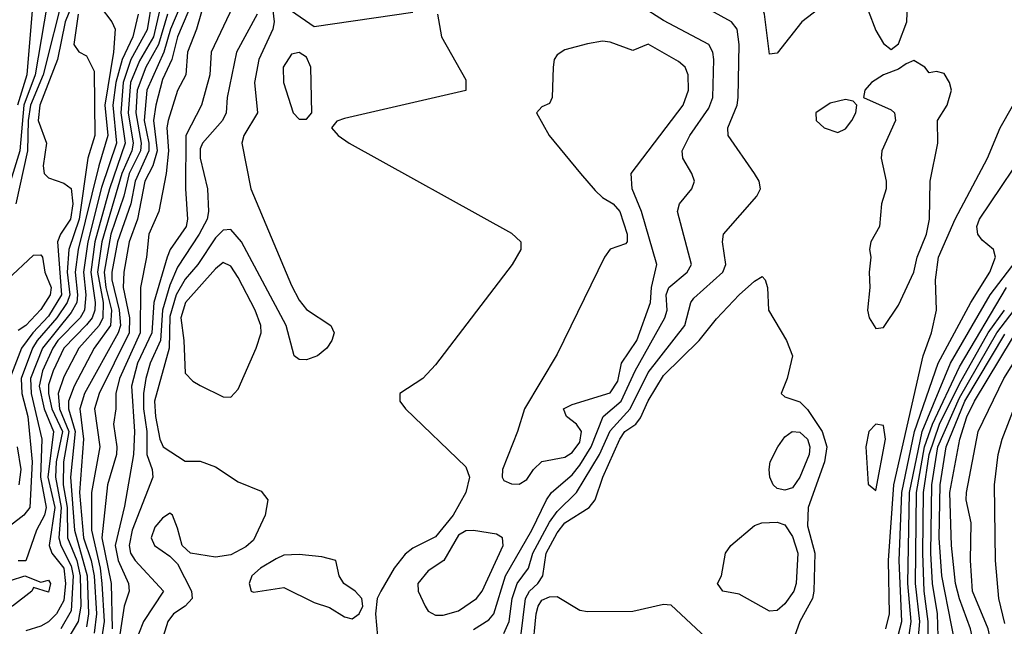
# Model space of a CAD drawing. Header units: metres. Extents: x -51132 to -49532, y -231222 to -229437.
# Tile 38 of 256: x -50783 to -50719, y -231041 to -231001. Entities that reach past the tile are written whole.
import ezdxf

# ---------------------------------------------------------------- set-up
doc = ezdxf.new("R2010")
doc.units = ezdxf.units.M
for name, color, linetype in [('CONTOUR_HALF', 8, 'Continuous'), ('CONTOUR_INDEX', 1, 'Continuous'), ('CONTOUR_INTER', 3, 'Continuous')]:
    doc.layers.add(name, color=color, linetype=linetype)

msp = doc.modelspace()

# ---------------------------------------------------------------- linework, layer by layer
at = {"layer": 'CONTOUR_HALF'}
for points, elevation in [([(-50757.58, -230953.201), (-50759.08, -230954.326), (-50765.08, -230956.591), (-50767.289, -230957.759), (-50769.904, -230958.759), (-50772.08, -230960.521), (-50773.794, -230962.759), (-50773.954, -230963.259), (-50773.824, -230964.259), (-50772.627, -230966.759), (-50772.33, -230968.759), (-50771.892, -230970.259), (-50771.913, -230972.759), (-50772.08, -230973.872), (-50772.809, -230975.759), (-50774.049, -230977.759), (-50775.08, -230979.948), (-50778.58, -230985.387), (-50780.605, -230989.759), (-50782.637, -230999.759), (-50783.004, -231004.259), (-50783.626, -231006.259)], 24.5), ([(-50734.567, -230998.259), (-50733.58, -230998.032), (-50732.58, -230998.579), (-50732.08, -230998.615), (-50730.58, -230998.112), (-50730.08, -230998.138), (-50730.004, -230998.259), (-50729.919, -230998.759), (-50730.08, -230999.316), (-50731.948, -231000.759), (-50733.58, -231002.842), (-50734.08, -231002.893), (-50734.409, -231000.259), (-50734.572, -230999.759), (-50735.179, -230998.759), (-50734.567, -230998.259)], 17.5), ([(-50780.556, -230998.759), (-50781.937, -231004.259), (-50782.764, -231006.259), (-50782.929, -231007.259), (-50782.96, -231009.259), (-50783.743, -231012.759)], 23.5), ([(-50772.485, -230998.759), (-50773.547, -231001.259), (-50773.993, -231002.759), (-50775.094, -231005.259), (-50775.285, -231007.259), (-50774.968, -231008.759), (-50774.982, -231009.259), (-50775.873, -231011.259), (-50776.157, -231012.759), (-50777.046, -231015.259), (-50777.403, -231017.259), (-50777.414, -231017.759), (-50776.932, -231019.759), (-50776.83, -231020.759), (-50776.984, -231021.259), (-50779.205, -231025.259), (-50779.52, -231026.259), (-50779.269, -231028.259), (-50779.547, -231031.759), (-50779.27, -231034.759), (-50778.77, -231036.259), (-50778.581, -231037.259), (-50778.43, -231039.759), (-50778.58, -231041.043)], 19.5), ([(-50770.978, -230998.259), (-50771.827, -231001.259), (-50772.429, -231002.759), (-50772.526, -231004.259), (-50773.08, -231005.291), (-50773.689, -231007.259), (-50773.777, -231007.759), (-50773.686, -231009.259), (-50773.838, -231010.759), (-50774.304, -231013.259), (-50774.976, -231014.759), (-50775.13, -231016.259), (-50775.53, -231018.259), (-50775.554, -231021.259), (-50776.909, -231024.259), (-50777.157, -231025.259), (-50777.142, -231026.259), (-50777.307, -231027.259), (-50777.074, -231028.759), (-50777.109, -231029.259), (-50777.688, -231031.259), (-50778.058, -231034.759), (-50777.453, -231037.759), (-50777.398, -231040.759)], 18.5), ([(-50774.205, -230999.759), (-50774.675, -231001.759), (-50775.58, -231003.329), (-50776.173, -231004.759), (-50776.333, -231006.759), (-50776, -231008.759), (-50776.092, -231009.259), (-50776.755, -231010.759), (-50778.075, -231015.259), (-50778.357, -231017.259), (-50777.985, -231019.259), (-50777.995, -231020.259), (-50778.25, -231020.759), (-50779.585, -231022.259), (-50780.58, -231024.151), (-50780.95, -231025.259), (-50780.85, -231026.259), (-50780.238, -231027.759), (-50780.601, -231029.759), (-50780.624, -231031.259), (-50780.345, -231032.759), (-50780.336, -231034.759), (-50779.706, -231036.259), (-50779.49, -231037.259), (-50779.457, -231039.259), (-50779.62, -231040.259), (-50780.225, -231041.259)], 20.5), ([(-50765.58, -231000.046), (-50764.08, -231001.079), (-50757.58, -231000.133)], 16.5), ([(-50753.58, -231040.783), (-50752.58, -231040.162), (-50752.246, -231039.759), (-50751.481, -231037.259), (-50749.745, -231034.259), (-50748.77, -231032.259), (-50748.443, -231031.759), (-50747.08, -231030.601), (-50746.58, -231029.974), (-50745.835, -231028.759), (-50745.04, -231026.759), (-50743.869, -231025.759), (-50742.94, -231023.759), (-50740.984, -231020.259), (-50740.83, -231019.759), (-50740.886, -231018.759), (-50740.718, -231018.259), (-50739.521, -231017.259), (-50739.218, -231016.759), (-50740.155, -231013.259), (-50740.012, -231012.759), (-50739.198, -231011.759), (-50739.032, -231011.259), (-50739.194, -231010.759), (-50739.797, -231009.759), (-50739.831, -231009.259), (-50739.342, -231008.259), (-50738.08, -231006.466), (-50737.81, -231005.759), (-50737.75, -231003.259), (-50737.822, -231002.759), (-50738.08, -231002.266), (-50741.08, -231000.679), (-50742.58, -230999.725)], 16.5), ([(-50779.638, -231000.259), (-50779.911, -231002.259), (-50779.58, -231002.738), (-50779.08, -231003.019), (-50778.58, -231004.017), (-50778.529, -231008.259), (-50778.989, -231009.759), (-50779.571, -231013.759), (-50780.251, -231015.759), (-50780.349, -231017.259), (-50780.168, -231018.759), (-50780.351, -231019.259), (-50781.03, -231020.259), (-50782.329, -231021.759), (-50782.625, -231022.259), (-50783.386, -231024.259), (-50783.338, -231025.259), (-50782.944, -231026.759), (-50782.66, -231029.759), (-50782.814, -231032.759), (-50783.206, -231033.259), (-50784.08, -231033.941)], 22.5), ([(-50775.665, -231000.259), (-50776.036, -231001.759), (-50776.726, -231003.259), (-50777.143, -231004.759), (-50777.34, -231006.259), (-50777.093, -231008.759), (-50778.08, -231011.671), (-50778.994, -231015.259), (-50779.283, -231017.259), (-50779.122, -231018.759), (-50779.218, -231019.759), (-50779.486, -231020.259), (-50780.975, -231021.759), (-50781.302, -231022.259), (-50781.987, -231023.759), (-50782.207, -231024.759), (-50781.867, -231026.259), (-50781.25, -231027.759), (-50781.618, -231030.759), (-50781.165, -231032.759), (-50781.542, -231035.259), (-50781.367, -231035.759), (-50780.572, -231036.759), (-50780.47, -231037.759), (-50780.58, -231038.88), (-50781.057, -231039.759), (-50781.58, -231040.284), (-50782.08, -231040.568), (-50783.08, -231040.872)], 21.5), ([(-50767.845, -231000.259), (-50769.207, -231002.759), (-50769.808, -231005.759), (-50769.869, -231006.759), (-50770.112, -231007.259), (-50771.435, -231008.759), (-50771.58, -231009.14), (-50771.592, -231009.759), (-50771.097, -231011.759), (-50771.047, -231013.259), (-50771.139, -231013.759), (-50771.651, -231014.759), (-50773.08, -231016.922), (-50773.58, -231018.122), (-50774.069, -231019.759), (-50774.194, -231021.759), (-50774.891, -231023.259), (-50775.165, -231024.259), (-50775.323, -231025.259), (-50775.317, -231026.259), (-50775.112, -231027.759), (-50775.096, -231029.259), (-50774.754, -231030.259), (-50774.713, -231030.759), (-50776.074, -231034.259), (-50776.278, -231035.259), (-50776.179, -231035.759), (-50775.863, -231036.259), (-50774.005, -231038.259), (-50775.318, -231040.259), (-50776.32, -231042.759)], 17.5), ([(-50755.964, -231000.259), (-50755.697, -231001.759), (-50754.08, -231004.586), (-50754.08, -231005.295), (-50762.08, -231007.134), (-50762.58, -231007.303), (-50762.945, -231007.759), (-50762.499, -231008.259), (-50761.781, -231008.759), (-50751.08, -231014.694), (-50750.457, -231015.259), (-50750.464, -231015.759), (-50751.045, -231016.759), (-50756.08, -231023.362), (-50756.934, -231024.259), (-50758.432, -231025.259), (-50758.435, -231025.759), (-50758.066, -231026.259), (-50754.08, -231030.08), (-50753.85, -231030.759), (-50754.092, -231031.759), (-50754.933, -231033.259), (-50756.08, -231034.699), (-50757.58, -231035.428), (-50758.08, -231035.828), (-50758.805, -231036.759), (-50759.688, -231038.259), (-50759.938, -231038.759), (-50760.046, -231039.759), (-50759.908, -231041.259)], 16.5), ([(-50765.58, -231002.906), (-50766.121, -231003.759), (-50766.092, -231004.759), (-50765.467, -231006.759), (-50765.08, -231007.186), (-50764.58, -231007.17), (-50764.231, -231006.759), (-50764.298, -231003.759), (-50764.58, -231003.088), (-50765.08, -231002.789), (-50765.58, -231002.906)], 16.5), ([(-50726.429, -231040.759), (-50726.184, -231039.759), (-50726.249, -231036.259), (-50725.893, -231031.259), (-50723.974, -231022.759), (-50723.425, -231021.259), (-50723.083, -231019.759), (-50723.15, -231017.759), (-50722.947, -231016.259), (-50721.862, -231013.759), (-50719.725, -231009.759), (-50718.896, -231007.759), (-50718.08, -231006.333)], 17.5), ([(-50784.295, -231017.759), (-50782.58, -231016.146), (-50782.08, -231016.111), (-50781.981, -231016.259), (-50781.831, -231017.259), (-50781.412, -231018.259), (-50781.482, -231018.759), (-50782.08, -231019.727), (-50783.08, -231020.779), (-50783.58, -231021.1)], 23.5), ([(-50718.08, -231077.376), (-50719.277, -231074.759), (-50721.204, -231067.759), (-50722.047, -231066.259), (-50722.199, -231065.759), (-50722.499, -231063.759), (-50723.097, -231061.259), (-50723.266, -231058.759), (-50722.897, -231057.259), (-50723.528, -231053.259), (-50725.08, -231051.193), (-50725.569, -231049.759), (-50725.211, -231047.759), (-50725.385, -231043.259), (-50724.98, -231041.759), (-50724.751, -231040.259), (-50724.981, -231037.759), (-50724.86, -231031.759), (-50724.024, -231027.759), (-50722.17, -231023.259), (-50719.542, -231018.759), (-50717.27, -231015.759)], 18.5), ([(-50770.08, -231016.629), (-50770.58, -231017.03), (-50772.557, -231019.259), (-50772.874, -231020.259), (-50772.66, -231021.759), (-50772.58, -231023.9), (-50772.08, -231024.447), (-50771.58, -231024.719), (-50770.08, -231025.46), (-50769.58, -231025.481), (-50769.08, -231024.956), (-50767.91, -231022.259), (-50767.58, -231021.259), (-50767.604, -231020.759), (-50767.97, -231019.759), (-50769.08, -231017.609), (-50769.58, -231016.851), (-50770.08, -231016.629)], 16.5), ([(-50750.473, -231041.259), (-50750.165, -231038.759), (-50749.905, -231038.259), (-50749.353, -231037.759), (-50749.027, -231037.259), (-50748.796, -231035.759), (-50748.08, -231034.419), (-50747.58, -231033.775), (-50745.962, -231032.759), (-50745.572, -231032.259), (-50745.06, -231030.759), (-50743.954, -231028.259), (-50743.615, -231027.759), (-50742.898, -231027.259), (-50742.58, -231026.855), (-50742.08, -231025.731), (-50741.08, -231024.069), (-50738.721, -231021.759), (-50737.58, -231020.34), (-50736.08, -231018.759), (-50735.08, -231017.848), (-50734.58, -231017.552), (-50734.379, -231017.759), (-50734.226, -231018.259), (-50734.162, -231019.759), (-50732.969, -231021.759), (-50732.577, -231022.759), (-50732.92, -231024.259), (-50733.319, -231025.259), (-50733.08, -231025.465), (-50732.08, -231025.796), (-50731.58, -231026.302), (-50730.619, -231027.759), (-50730.318, -231028.759), (-50730.46, -231029.759), (-50731.538, -231032.759), (-50731.58, -231033.974), (-50731.098, -231035.759), (-50731.162, -231038.259), (-50731.252, -231038.759), (-50732.081, -231040.259), (-50732.446, -231041.259)], 17.5), ([(-50718.407, -231071.759), (-50719.153, -231069.759), (-50721.215, -231061.259), (-50721.414, -231058.259), (-50722.086, -231053.259), (-50722.58, -231052.32), (-50723.373, -231051.259), (-50723.821, -231050.259), (-50723.723, -231048.259), (-50723.173, -231046.759), (-50723.161, -231046.259), (-50723.26, -231045.259), (-50723.656, -231043.759), (-50723.636, -231040.259), (-50723.907, -231038.259), (-50723.99, -231035.759), (-50723.938, -231031.759), (-50723.578, -231029.259), (-50722.885, -231027.259), (-50721.58, -231024.61), (-50719.693, -231021.259), (-50718.597, -231019.759)], 19.5), ([(-50718.61, -231045.759), (-50719.69, -231040.759), (-50720.71, -231038.259), (-50720.844, -231036.259), (-50720.792, -231033.759), (-50721.126, -231032.259), (-50721.12, -231031.759), (-50720.334, -231027.759), (-50718.654, -231024.259), (-50716.456, -231020.759)], 21.5), ([(-50718.285, -231067.759), (-50719.167, -231064.759), (-50719.516, -231061.759), (-50720.021, -231059.759), (-50720.998, -231052.759), (-50721.391, -231051.759), (-50722.082, -231050.759), (-50722.19, -231050.259), (-50721.164, -231047.259), (-50720.936, -231045.759), (-50721.46, -231043.759), (-50722.732, -231037.259), (-50722.902, -231034.759), (-50722.838, -231031.259), (-50722.447, -231028.759), (-50721.212, -231025.759), (-50718.58, -231021.333)], 20.5), ([(-50766.58, -231036.135), (-50767.621, -231036.759), (-50768.198, -231037.259), (-50768.364, -231037.759), (-50768.239, -231038.259), (-50768.08, -231038.333), (-50766.08, -231038.02), (-50764.08, -231039.004), (-50763.08, -231039.343), (-50762.08, -231039.963), (-50761.58, -231040.096), (-50761.126, -231039.759), (-50760.884, -231039.259), (-50760.948, -231038.759), (-50761.38, -231038.259), (-50762.12, -231037.759), (-50762.425, -231037.259), (-50762.653, -231036.259), (-50763.58, -231036.005), (-50765.08, -231035.861), (-50766.08, -231035.892), (-50766.58, -231036.135)], 16.5)]:
    msp.add_lwpolyline(points, dxfattribs=dict(at, elevation=elevation))
at = {"layer": 'CONTOUR_INDEX', "elevation": 20}
for points in [[(-50773.751, -231000.259), (-50774.344, -231002.259), (-50775.175, -231003.759), (-50775.744, -231005.259), (-50775.831, -231006.759), (-50775.486, -231008.759), (-50775.532, -231009.259), (-50776.261, -231010.759), (-50776.618, -231012.259), (-50777.486, -231014.759), (-50777.916, -231017.259), (-50777.806, -231018.259), (-50777.426, -231019.759), (-50777.489, -231020.759), (-50778.575, -231022.259), (-50779.885, -231024.759), (-50780.266, -231025.759), (-50780.263, -231026.259), (-50779.822, -231027.759), (-50780.126, -231030.759), (-50779.868, -231034.259), (-50779.034, -231037.259), (-50778.941, -231039.759), (-50779.08, -231040.618)], [(-50718.58, -231069.026), (-50719.787, -231064.759), (-50721.535, -231053.259), (-50721.933, -231052.259), (-50722.905, -231050.759), (-50723.007, -231050.259), (-50722.288, -231047.259), (-50722.16, -231046.259), (-50722.97, -231041.259), (-50723.018, -231039.759), (-50723.343, -231037.759), (-50723.459, -231035.759), (-50723.387, -231031.259), (-50723, -231028.759), (-50721.58, -231025.525), (-50719.114, -231021.259), (-50717.965, -231019.759)]]:
    msp.add_lwpolyline(points, dxfattribs=at)
at = {"layer": 'CONTOUR_INTER'}
for points, elevation in [([(-50781.278, -230997.259), (-50782.459, -231004.259), (-50783.214, -231006.259), (-50783.471, -231009.259), (-50784.076, -231011.259)], 24), ([(-50727.58, -231000.019), (-50727.08, -231001.336), (-50726.58, -231002.206), (-50726.08, -231002.587), (-50725.58, -231002.218), (-50725.049, -231000.759), (-50724.939, -230997.759)], 17), ([(-50779.679, -230998.759), (-50780.487, -231000.759), (-50780.982, -231003.259), (-50782.155, -231006.259), (-50782.254, -231007.259), (-50781.704, -231008.759), (-50781.938, -231010.259), (-50781.875, -231010.759), (-50781.58, -231011.039), (-50780.58, -231011.403), (-50780.08, -231011.75), (-50779.982, -231012.759), (-50780.143, -231013.759), (-50780.8, -231014.759), (-50780.982, -231015.259), (-50780.729, -231018.759), (-50781.58, -231020.164), (-50782.617, -231021.259), (-50783.356, -231022.259), (-50784.128, -231024.259)], 23), ([(-50774.747, -230999.259), (-50775.08, -231001.288), (-50776.151, -231003.259), (-50776.671, -231004.759), (-50776.827, -231006.759), (-50776.527, -231008.759), (-50777.567, -231011.759), (-50778.529, -231015.259), (-50778.798, -231017.259), (-50778.504, -231019.259), (-50778.537, -231019.759), (-50778.702, -231020.259), (-50779.08, -231020.734), (-50780.565, -231022.259), (-50781.281, -231023.759), (-50781.58, -231024.685), (-50781.586, -231025.259), (-50781.361, -231026.259), (-50780.658, -231027.759), (-50781.086, -231029.759), (-50781.13, -231030.759), (-50780.741, -231032.759), (-50780.893, -231034.759), (-50780.775, -231035.259), (-50780.08, -231036.597), (-50779.956, -231037.259), (-50780.08, -231039.555), (-50780.762, -231040.759)], 21), ([(-50772.021, -230999.259), (-50773.08, -231001.748), (-50773.463, -231003.259), (-50774.08, -231004.572), (-50774.515, -231006.259), (-50774.667, -231007.259), (-50774.418, -231009.259), (-50774.702, -231010.259), (-50775.231, -231011.259), (-50775.729, -231013.759), (-50776.271, -231015.259), (-50776.63, -231017.259), (-50776.653, -231018.259), (-50776.243, -231020.259), (-50776.26, -231021.259), (-50778.251, -231025.259), (-50778.552, -231026.259), (-50778.198, -231028.759), (-50778.754, -231031.759), (-50778.758, -231034.259), (-50778.175, -231036.759), (-50778.059, -231037.759), (-50777.912, -231040.259), (-50778.08, -231041.431)], 19), ([(-50766.9, -230999.259), (-50766.716, -231000.759), (-50766.797, -231001.259), (-50767.722, -231003.259), (-50768.012, -231004.759), (-50767.825, -231006.759), (-50768.715, -231008.259), (-50768.855, -231008.759), (-50768.247, -231011.759), (-50765.58, -231018.139), (-50765.08, -231019.101), (-50764.58, -231019.71), (-50762.986, -231020.759), (-50762.753, -231021.259), (-50762.909, -231021.759), (-50763.248, -231022.259), (-50763.857, -231022.759), (-50764.58, -231023.021), (-50765.08, -231023.003), (-50765.389, -231022.759), (-50765.928, -231020.759), (-50768.877, -231015.259), (-50769.58, -231014.441), (-50770.08, -231014.492), (-50770.58, -231015.003), (-50771.745, -231016.759), (-50772.58, -231017.728), (-50773.17, -231018.759), (-50773.58, -231020.184), (-50773.624, -231022.259), (-50774.592, -231025.759), (-50774.543, -231026.759), (-50774.257, -231028.259), (-50774.027, -231028.759), (-50772.58, -231029.707), (-50771.58, -231029.705), (-50770.58, -231030.072), (-50769.08, -231031.059), (-50767.58, -231031.682), (-50767.127, -231032.259), (-50767.316, -231033.259), (-50768.08, -231034.91), (-50768.58, -231035.35), (-50769.58, -231035.865), (-50770.58, -231036.035), (-50772.22, -231035.759), (-50772.766, -231035.259), (-50773.08, -231034.108), (-50773.412, -231033.259), (-50773.58, -231033.124), (-50774.08, -231033.459), (-50774.58, -231034.046), (-50774.816, -231034.759), (-50774.609, -231035.259), (-50773.58, -231035.96), (-50773.08, -231036.468), (-50772.157, -231038.259), (-50772.128, -231038.759), (-50772.583, -231039.259), (-50773.34, -231039.759), (-50773.715, -231040.259), (-50774.038, -231041.259)], 17), ([(-50751.58, -231041.053), (-50751.247, -231040.259), (-50751.029, -231038.759), (-50750.709, -231037.759), (-50749.968, -231036.759), (-50749.679, -231035.759), (-50748.58, -231033.727), (-50748.08, -231033.02), (-50746.791, -231031.759), (-50745.283, -231029.259), (-50744.58, -231027.698), (-50743.273, -231026.259), (-50742.08, -231023.876), (-50739.674, -231020.759), (-50739.28, -231019.259), (-50739.08, -231018.961), (-50737.169, -231017.259), (-50736.959, -231016.759), (-50737.189, -231015.259), (-50737.112, -231014.759), (-50734.914, -231012.259), (-50734.673, -231011.759), (-50734.764, -231011.259), (-50735.069, -231010.759), (-50736.812, -231008.259), (-50736.831, -231007.759), (-50736.212, -231006.259), (-50736.142, -231005.759), (-50736.085, -231002.259), (-50736.212, -231001.259), (-50736.585, -231000.759), (-50739.304, -230999.259)], 17), ([(-50778.175, -230999.759), (-50777.408, -231000.759), (-50777.192, -231001.259), (-50777.308, -231002.759), (-50777.873, -231006.259), (-50777.668, -231008.259), (-50778.277, -231010.259), (-50779.626, -231015.759), (-50779.817, -231017.259), (-50779.663, -231018.759), (-50779.721, -231019.259), (-50780.08, -231019.913), (-50781.969, -231022.259), (-50782.766, -231024.259), (-50782.717, -231025.259), (-50782.021, -231028.259), (-50782.107, -231030.759), (-50781.729, -231032.759), (-50781.841, -231033.259), (-50782.368, -231034.259), (-50783.08, -231036.27), (-50783.58, -231036.26)], 22), ([(-50769.445, -230999.759), (-50770.877, -231002.759), (-50770.95, -231004.259), (-50771.493, -231006.259), (-50772.527, -231008.259), (-50772.566, -231011.759), (-50772.436, -231013.759), (-50772.524, -231014.259), (-50773.562, -231015.759), (-50773.755, -231016.259), (-50774.633, -231019.259), (-50774.773, -231021.259), (-50775.726, -231023.259), (-50776.123, -231024.759), (-50775.925, -231027.759), (-50775.986, -231029.259), (-50776.58, -231032.668), (-50777.188, -231035.259), (-50776.986, -231036.259), (-50776.303, -231037.759), (-50776.27, -231038.259), (-50776.603, -231039.259), (-50777.052, -231042.259)], 18), ([(-50746.08, -231002.219), (-50747.58, -231002.612), (-50748.08, -231002.95), (-50748.268, -231003.259), (-50748.33, -231003.759), (-50748.393, -231005.759), (-50748.58, -231006.149), (-50749.08, -231006.358), (-50749.437, -231006.759), (-50748.595, -231008.259), (-50746.547, -231010.759), (-50745.58, -231011.873), (-50745.08, -231012.342), (-50744.379, -231012.759), (-50743.953, -231013.259), (-50743.459, -231014.759), (-50743.471, -231015.259), (-50743.58, -231015.395), (-50744.58, -231015.741), (-50744.961, -231016.259), (-50748.08, -231022.667), (-50750.224, -231026.259), (-50750.679, -231027.759), (-50751.679, -231030.259), (-50751.696, -231030.759), (-50751.58, -231030.97), (-50751.08, -231031.189), (-50750.58, -231031.218), (-50750.08, -231030.922), (-50749.636, -231030.259), (-50749.08, -231029.729), (-50747.58, -231029.452), (-50747.08, -231029.137), (-50746.58, -231028.444), (-50746.461, -231027.759), (-50746.793, -231027.259), (-50747.453, -231026.759), (-50747.662, -231026.259), (-50747.08, -231025.966), (-50744.58, -231025.197), (-50744.08, -231024.426), (-50743.83, -231023.259), (-50742.818, -231021.759), (-50741.922, -231019.259), (-50741.857, -231018.259), (-50741.503, -231016.759), (-50742.524, -231013.259), (-50743.123, -231011.759), (-50743.2, -231010.759), (-50739.769, -231006.259), (-50739.412, -231005.259), (-50739.442, -231004.259), (-50739.638, -231003.759), (-50740.08, -231003.38), (-50742.08, -231002.235), (-50743.08, -231002.657), (-50744.58, -231002.107), (-50745.08, -231002.053), (-50746.08, -231002.219)], 16), ([(-50725.08, -231003.534), (-50725.58, -231003.895), (-50726.58, -231004.261), (-50727.363, -231004.759), (-50727.809, -231005.259), (-50727.888, -231005.759), (-50726.08, -231006.572), (-50725.855, -231006.759), (-50725.779, -231007.259), (-50726.681, -231009.259), (-50726.728, -231009.759), (-50726.395, -231011.259), (-50726.412, -231011.759), (-50726.707, -231012.759), (-50726.845, -231014.259), (-50727.411, -231015.259), (-50727.51, -231015.759), (-50727.422, -231016.259), (-50727.529, -231017.259), (-50727.473, -231018.259), (-50727.634, -231019.759), (-50727.522, -231020.259), (-50727.08, -231020.957), (-50726.58, -231020.906), (-50725.58, -231019.425), (-50724.587, -231017.259), (-50724.356, -231016.259), (-50723.752, -231014.759), (-50723.544, -231013.759), (-50723.508, -231011.259), (-50722.998, -231008.759), (-50723.013, -231007.259), (-50722.39, -231006.259), (-50722.109, -231005.259), (-50722.232, -231004.759), (-50722.58, -231004.167), (-50723.08, -231004.039), (-50723.58, -231004.134), (-50723.859, -231003.759), (-50724.58, -231003.308), (-50725.08, -231003.534)], 17), ([(-50730.08, -231006.131), (-50731.025, -231006.759), (-50731.014, -231007.259), (-50730.48, -231007.759), (-50729.58, -231008.057), (-50729.08, -231007.817), (-50728.671, -231007.259), (-50728.408, -231006.759), (-50728.339, -231006.259), (-50728.58, -231006.004), (-50729.08, -231005.885), (-50730.08, -231006.131)], 17), ([(-50726.039, -231042.759), (-50725.378, -231040.259), (-50725.549, -231036.259), (-50725.364, -231031.759), (-50724.533, -231027.759), (-50722.98, -231023.259), (-50720.83, -231019.259), (-50719.565, -231017.259), (-50719.208, -231016.259), (-50719.335, -231015.759), (-50720.08, -231015.159), (-50720.358, -231014.759), (-50720.431, -231014.259), (-50720.247, -231013.759), (-50716.58, -231008.331)], 18), ([(-50717.835, -231075.759), (-50718.754, -231073.259), (-50719.873, -231069.759), (-50720.431, -231067.259), (-50720.949, -231065.759), (-50722.147, -231061.259), (-50722.082, -231057.259), (-50722.712, -231053.259), (-50723.08, -231052.6), (-50724.527, -231050.759), (-50724.854, -231049.759), (-50724.377, -231047.259), (-50724.331, -231045.259), (-50724.717, -231043.759), (-50724.351, -231042.259), (-50724.19, -231040.259), (-50724.467, -231037.759), (-50724.399, -231031.759), (-50723.872, -231028.759), (-50723.36, -231027.259), (-50721.58, -231023.493), (-50718.47, -231018.259)], 19), ([(-50717.835, -231067.259), (-50718.636, -231064.259), (-50718.984, -231061.259), (-50719.5, -231059.259), (-50720.326, -231052.259), (-50721.129, -231049.759), (-50720.885, -231048.759), (-50719.876, -231046.759), (-50719.736, -231045.759), (-50720.836, -231040.759), (-50721.58, -231038.776), (-50721.824, -231037.759), (-50722.107, -231035.259), (-50722.203, -231031.759), (-50721.541, -231028.259), (-50721.08, -231026.784), (-50720.58, -231025.76), (-50718.08, -231021.61)], 21), ([(-50718.58, -231040.405), (-50718.987, -231038.759), (-50719.193, -231036.259), (-50719.259, -231031.259), (-50719.015, -231029.259), (-50718.771, -231028.259), (-50717.79, -231025.759)], 22), ([(-50727.08, -231027.259), (-50727.54, -231027.759), (-50727.751, -231028.759), (-50727.58, -231031.214), (-50727.08, -231031.637), (-50726.449, -231028.259), (-50726.58, -231027.35), (-50727.08, -231027.259)], 17), ([(-50732.593, -231027.759), (-50732.08, -231027.796), (-50731.58, -231028.256), (-50731.436, -231028.759), (-50731.478, -231029.259), (-50732.08, -231030.754), (-50732.58, -231031.458), (-50733.08, -231031.614), (-50733.58, -231031.51), (-50733.848, -231031.259), (-50734.067, -231030.759), (-50734.119, -231030.259), (-50734.034, -231029.759), (-50733.535, -231028.759), (-50733.08, -231028.103), (-50732.593, -231027.759)], 18), ([(-50783.645, -231028.759), (-50783.413, -231030.259), (-50783.529, -231031.259)], 23), ([(-50734.593, -231033.759), (-50733.58, -231033.734), (-50733.08, -231033.897), (-50732.58, -231034.66), (-50732.226, -231035.759), (-50732.325, -231037.759), (-50732.491, -231038.259), (-50733.08, -231039.105), (-50733.58, -231039.538), (-50734.08, -231039.584), (-50736.08, -231038.462), (-50737.153, -231038.259), (-50737.515, -231037.759), (-50737.252, -231037.259), (-50736.993, -231035.759), (-50736.632, -231035.259), (-50735.08, -231033.944), (-50734.593, -231033.759)], 18), ([(-50754.58, -231034.581), (-50755.546, -231036.259), (-50756.58, -231036.934), (-50757.261, -231037.759), (-50757.229, -231038.259), (-50756.776, -231039.259), (-50756.58, -231039.584), (-50756.08, -231039.848), (-50755.58, -231039.852), (-50754.58, -231039.564), (-50753.398, -231038.759), (-50753.014, -231038.259), (-50751.621, -231035.259), (-50751.674, -231034.759), (-50752.08, -231034.517), (-50753.58, -231034.272), (-50754.08, -231034.293), (-50754.58, -231034.581)], 16), ([(-50783.133, -231037.259), (-50782.08, -231037.671), (-50781.58, -231037.54), (-50781.449, -231037.759), (-50781.58, -231038.333), (-50782.58, -231038.019), (-50782.69, -231038.259), (-50783.963, -231039.259), (-50784.58, -231039.409), (-50785.011, -231039.259), (-50785.257, -231038.759), (-50785.218, -231038.259), (-50784.08, -231037.556), (-50783.133, -231037.259)], 22), ([(-50749.7, -231042.259), (-50749.448, -231039.759), (-50749.331, -231039.259), (-50749.08, -231038.87), (-50748.58, -231038.632), (-50748.08, -231038.618), (-50746.58, -231039.522), (-50746.08, -231039.614), (-50743.08, -231039.578), (-50741.08, -231039.114), (-50740.58, -231039.17), (-50736.58, -231042.899)], 18)]:
    msp.add_lwpolyline(points, dxfattribs=dict(at, elevation=elevation))

doc.saveas('drawing.dxf')
